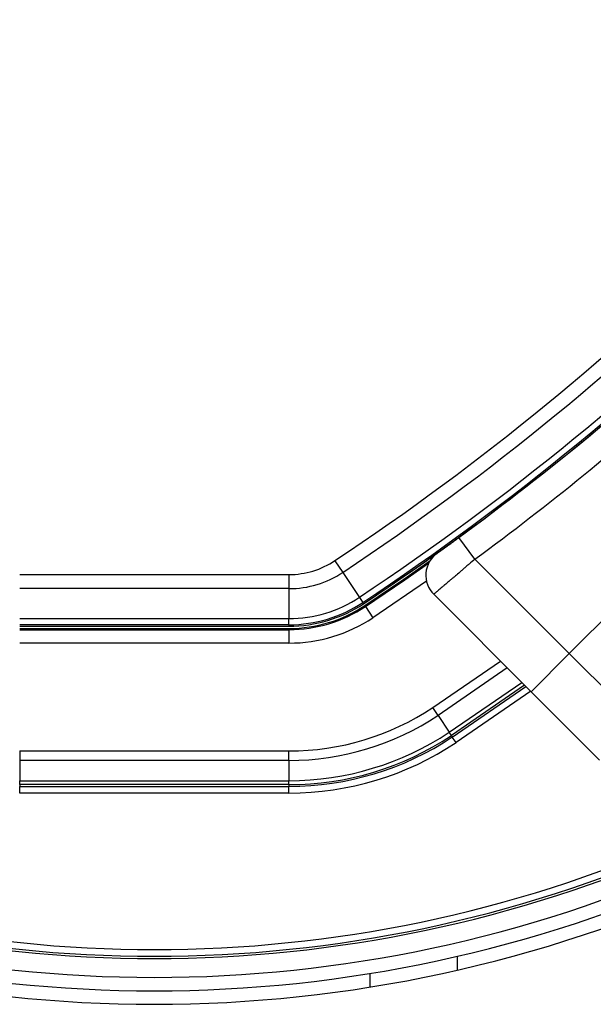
# Model space of a CAD drawing. Header units: millimetres. Extents: x 20 to 19305, y 40 to 15632.
# Tile 74 of 114: x 6759 to 6844, y 14494 to 14640. Entities that reach past the tile are written whole.
import ezdxf

# ---------------------------------------------------------------- set-up
doc = ezdxf.new("R2010")
doc.units = ezdxf.units.MM

msp = doc.modelspace()

# ---------------------------------------------------------------- linework, layer by layer
at = {"color": 7, "linetype": 'Continuous', "lineweight": 25, "ltscale": 2}
for p, q in [((6824.47, 14562.92), (6827.66, 14565.29)), ((6826.84, 14559.7), (6824.47, 14562.92)), ((6806.09, 14559.48), (6807.25, 14557.74)), ((6826.84, 14559.7), (6840.85, 14545.69)), ((6759.31, 14557.41), (6799.26, 14557.41)), ((6799.26, 14557.41), (6799.26, 14555.33)), ((6807.25, 14557.74), (6809.71, 14554.04)), ((6799.26, 14555.33), (6759.31, 14555.33)), ((6799.26, 14555.33), (6799.26, 14550.88)), ((6835.2, 14540.03), (6820.74, 14554.49)), ((6809.71, 14554.04), (6810.22, 14553.28)), ((6810.22, 14553.28), (6810.34, 14553.09)), ((6848.24, 14553.07), (6840.85, 14545.69)), ((6810.52, 14552.82), (6810.62, 14552.68)), ((6810.62, 14552.68), (6811.73, 14551.01)), ((6759.31, 14550.88), (6799.26, 14550.88)), ((6799.26, 14549.97), (6759.31, 14549.97)), ((6799.26, 14549.97), (6799.26, 14550.88)), ((6799.26, 14549.97), (6799.26, 14549.75)), ((6759.31, 14549.75), (6799.26, 14549.75)), ((6759.31, 14549.42), (6799.26, 14549.42)), ((6759.31, 14549.24), (6799.26, 14549.24)), ((6799.26, 14549.42), (6799.26, 14549.24)), ((6799.26, 14549.24), (6799.26, 14547.24)), ((6799.26, 14547.24), (6759.31, 14547.24)), ((6835.2, 14540.03), (6840.85, 14545.69)), ((6840.85, 14545.69), (6852.95, 14533.6)), ((6823.5, 14533.31), (6834.41, 14540.82)), ((6845.35, 14529.87), (6835.2, 14540.03)), ((6821.38, 14536.51), (6820.59, 14537.68)), ((6821.38, 14536.51), (6823.04, 14534.01)), ((6823.36, 14533.52), (6823.04, 14534.01)), ((6823.36, 14533.52), (6823.5, 14533.31)), ((6824.05, 14532.48), (6823.5, 14533.31)), ((6759.31, 14531.24), (6799.26, 14531.24)), ((6759.31, 14531.24), (6759.31, 14529.82)), ((6799.26, 14529.82), (6799.26, 14531.24)), ((6799.26, 14529.82), (6759.31, 14529.82)), ((6759.31, 14529.82), (6759.31, 14526.82)), ((6799.26, 14529.82), (6799.26, 14526.82)), ((6759.31, 14526.82), (6799.26, 14526.82)), ((6759.31, 14526.24), (6759.31, 14526.82)), ((6799.26, 14526.24), (6799.26, 14526.82)), ((6799.26, 14526.24), (6759.31, 14526.24)), ((6759.31, 14526.24), (6759.31, 14525.99)), ((6759.31, 14525.99), (6799.26, 14525.99)), ((6759.31, 14524.99), (6759.31, 14525.99)), ((6799.26, 14526.24), (6799.26, 14525.99)), ((6799.26, 14524.99), (6799.26, 14525.99)), ((6799.26, 14524.99), (6759.31, 14524.99)), ((6824.29, 14498.72), (6824.29, 14500.77))]:
    msp.add_line(p, q, dxfattribs=at)
at = {"color": 8, "linetype": 'Continuous', "lineweight": 25, "ltscale": 2}
for p, q in [((6819.67, 14556.43), (6811.73, 14551.01)), ((6820.59, 14537.68), (6830.64, 14544.58)), ((6831.66, 14543.57), (6821.38, 14536.51)), ((6823.04, 14534.01), (6833.81, 14541.42)), ((6834.23, 14541), (6823.36, 14533.52)), ((6835.13, 14540.1), (6824.05, 14532.48)), ((6811.29, 14496.19), (6811.29, 14498.22))]:
    msp.add_line(p, q, dxfattribs=at)
at = {"color": 7, "linetype": 'Continuous', "lineweight": 25, "ltscale": 2, "flags": 128}
for points in [[(6810.52, 14552.82), (6816.3, 14556.74), (6820.18, 14559.45)], [(6810.62, 14552.68), (6816.45, 14556.63), (6819.98, 14559.1)]]:
    msp.add_lwpolyline(points, dxfattribs=at)
at = {"color": 7, "linetype": 'Continuous', "lineweight": 25, "ltscale": 4}
for centre, radius, start, end in [((6779.29, 14695.64), 202, 0, 204.5732), ((6779.29, 14695.64), 200, 335.6403, 135), ((6779.29, 14695.64), 198, 335.8585, 135), ((6779.29, 14695.64), 195.21, 336.1709, 135), ((6588.79, 14886.14), 392.33, 303.6328, 326.3672), ((6588.79, 14886.14), 394.42, 303.6328, 326.3672), ((6588.79, 14886.14), 398.86, 303.6328, 326.3672), ((6588.79, 14886.14), 399.78, 303.6328, 326.3672), ((6588.79, 14886.14), 400, 303.6328, 313.6615), ((6587.69, 14885.31), 404, 306.2964, 312.0724), ((6588.79, 14886.14), 400, 303.6328, 310.8526), ((6823.57, 14557.32), 4, 125.7221, 225), ((6799.26, 14569.75), 12.33, 270, 303.6328), ((6799.26, 14569.75), 14.42, 270, 303.6328), ((6799.26, 14569.75), 18.86, 270, 303.6328), ((6799.26, 14569.75), 19.78, 270, 303.6328), ((6799.26, 14569.75), 20, 270, 303.6328), ((6799.26, 14569.75), 20.33, 270, 303.6328), ((6799.26, 14569.75), 20.5, 270, 303.6328), ((6799.26, 14569.75), 22.5, 270, 303.6328), ((6799.26, 14569.75), 38.51, 270, 303.6328), ((6799.26, 14569.75), 39.92, 270, 303.6328), ((6799.26, 14569.75), 42.92, 270, 303.6328), ((6799.26, 14569.75), 43.51, 270, 303.6328), ((6799.26, 14569.75), 43.76, 270, 303.6328), ((6799.26, 14569.75), 44.76, 270, 303.6328), ((6779.29, 14695.64), 195.21, 246.1709, 293.8291), ((6779.29, 14695.64), 198, 245.8585, 294.1415), ((6779.29, 14695.64), 200, 245.6403, 294.3597), ((6779.29, 14695.64), 202, 245.4268, 294.5732)]:
    msp.add_arc(centre, radius, start, end, dxfattribs=at)
at = {"color": 8, "linetype": 'Continuous', "lineweight": 25, "ltscale": 4}
for radius, start, end in [(194.87, 336.2097, 135), (193.87, 336.3244, 135), (193.87, 246.3244, 293.6756), (194.87, 246.2097, 293.7903)]:
    msp.add_arc((6779.29, 14695.64), radius, start, end, dxfattribs=at)
at = {"color": 7, "linetype": 'Continuous', "lineweight": 25, "ltscale": 2}
for points, knots in [([(6821.23, 14560.57), (6821.23, 14560.57), (6821.24, 14560.57), (6821.29, 14560.61), (6821.39, 14560.68), (6821.52, 14560.78), (6821.7, 14560.91), (6821.86, 14561.02), (6822.03, 14561.14), (6822.22, 14561.28), (6822.43, 14561.43), (6822.65, 14561.59), (6822.88, 14561.76), (6823.13, 14561.94), (6823.39, 14562.13), (6823.65, 14562.32), (6823.92, 14562.52), (6824.19, 14562.72), (6824.38, 14562.86), (6824.47, 14562.92)], [0, 0, 0, 0, 0.0661111, 0.1329545, 0.1858162, 0.2933556, 0.3481626, 0.4014812, 0.4551788, 0.5100711, 0.5653759, 0.6187805, 0.6725637, 0.7275416, 0.7829325, 0.8362222, 0.8898876, 0.9447387, 1, 1, 1, 1]), ([(6826.84, 14559.7), (6826.56, 14559.46), (6826.14, 14559.09), (6825.58, 14558.62), (6825.18, 14558.28), (6824.69, 14557.85), (6824.17, 14557.41), (6823.68, 14556.99), (6823.31, 14556.68), (6822.88, 14556.31), (6822.47, 14555.96), (6822.1, 14555.65), (6821.85, 14555.43), (6821.61, 14555.23), (6821.34, 14555), (6821.07, 14554.77), (6820.87, 14554.6), (6820.76, 14554.51), (6820.74, 14554.5), (6820.74, 14554.49)], [0, 0, 0, 0, 0.0870548, 0.1344129, 0.1757155, 0.2171917, 0.297451, 0.3518401, 0.3932187, 0.4347725, 0.5218, 0.5691469, 0.6104461, 0.6519207, 0.704959, 0.7853141, 0.8670931, 0.9331804, 1, 1, 1, 1])]:
    msp.add_open_spline(points, degree=3, knots=knots, dxfattribs=at)

doc.saveas('drawing.dxf')
